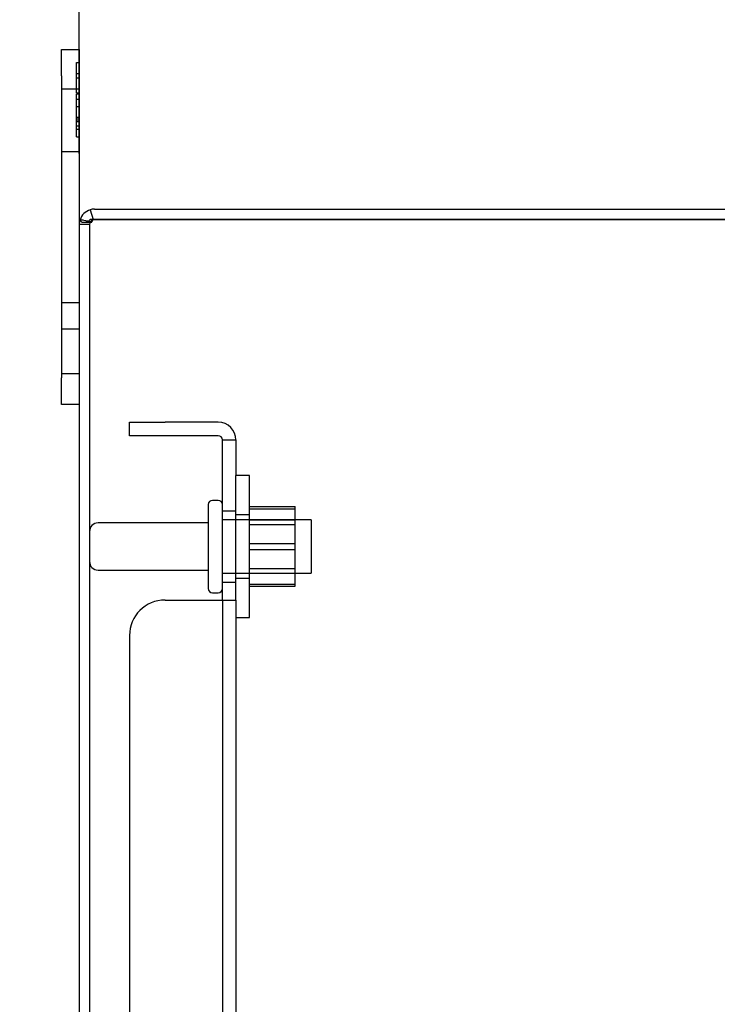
# Model space of a CAD drawing. Header units: inches. Extents: x 1 to 240, y -1 to 159.
# Tile 29 of 77: x 14.48 to 19.39, y 89.57 to 96.5. Entities that reach past the tile are written whole.
import ezdxf
from ezdxf.enums import TextEntityAlignment as Align
from ezdxf.lldxf.tags import DXFTag

# ---------------------------------------------------------------- set-up
doc = ezdxf.new("R2010")
doc.units = ezdxf.units.IN
doc.header["$MEASUREMENT"] = 0
for name, color, linetype in [('COM42189', 7, 'Continuous'), ('COM70726-3', 7, 'Continuous'), ('Default', 7, 'Continuous'), ('FET07720', 7, 'Continuous'), ('NTS166105', 7, 'Continuous'), ('STD26089', 7, 'Continuous'), ('WAF25059', 7, 'Continuous')]:
    doc.layers.add(name, color=color, linetype=linetype)
doc.styles.add('SEACAD_Times_New_Roman', font='times.ttf')
tags = doc.linetypes.add('HIDDEN2', pattern=[0.1875, 0.125, -0.0625]).pattern_tags.tags
tags[6:7] = [DXFTag(74, 4), DXFTag(75, 0), DXFTag(340, '0'), DXFTag(46, 0.0), DXFTag(50, 0.0), DXFTag(44, 0.0), DXFTag(45, 0.0)]
tags[4:5] = [DXFTag(74, 4), DXFTag(75, 0), DXFTag(340, '0'), DXFTag(46, 0.0), DXFTag(50, 0.0), DXFTag(44, 0.0), DXFTag(45, 0.0)]
doc.dimstyles.new('HAMMOND_(STH_-_240x160)', dxfattribs={"dimtxt": 1, "dimasz": 1.25, "dimexe": 0.5, "dimexo": 0.5, "dimgap": 0.25, "dimtad": 0, "dimtih": 1, "dimtoh": 1, "dimlfac": 0.125, "dimzin": 0, "dimdsep": 46, "dimtxsty": 'SEACAD_Times_New_Roman', "dimblk1": '_SE_FILLED', "dimblk2": '_SE_FILLED', "dimsah": 1, "dimcen": 0.5, "dimadec": 0, "dimazin": 0, "dimtfac": 0.8, "dimtofl": 0, "dimtmove": 0, "dimatfit": 3, "dimfxl": 1, "dimtolj": 1, "dimtzin": 0, "dimarcsym": 0})

# ---------------------------------------------------------------- blocks, each defined once
blk = doc.blocks.new('SE6')
at = {"layer": 'COM42189', "color": 7, "linetype": 'HIDDEN2'}
for p, q in [((15.2502, 93.5751), (15.2502, 93.6701)), ((15.2502, 93.6701), (15.5002, 93.6701)), ((15.8752, 93.6701), (15.5002, 93.6701)), ((15.5002, 93.5751), (15.2502, 93.5751)), ((15.8752, 93.5751), (15.5002, 93.5751)), ((15.9052, 93.5451), (16.0002, 93.5451)), ((15.9052, 93.2951), (15.9052, 93.5451)), ((16.0002, 93.5451), (16.0002, 93.2951)), ((15.9052, 92.4185), (15.9052, 93.2951)), ((16.0002, 92.4185), (16.0002, 93.2951)), ((16.0002, 93.0451), (15.9052, 93.0451)), ((15.9052, 92.5451), (16.0002, 92.5451)), ((15.5002, 92.4185), (15.8752, 92.4185)), ((15.8752, 92.4185), (16.0002, 92.4185)), ((15.9052, 92.4185), (15.9052, 67.9216)), ((16.0002, 92.4185), (16.0002, 67.9216)), ((15.2502, 92.1685), (15.2502, 68.1716))]:
    blk.add_line(p, q, dxfattribs=at)
for centre, radius, start, end in [((15.8752, 93.5451), 0.125, 0, 90), ((15.8752, 93.5451), 0.03, 0, 90), ((15.5002, 92.1685), 0.25, 90, 180)]:
    blk.add_arc(centre, radius, start, end, dxfattribs=at)
at = {"layer": 'COM70726-3', "color": 7, "linetype": 'Continuous'}
for p, q in [((14.9724, 95.1653), (14.9931, 95.0981)), ((15.0042, 95.1701), (22.7549, 95.1701)), ((14.8962, 95.0621), (14.8962, 65.2781)), ((15.0042, 95.098), (14.9724, 95.098)), ((14.9931, 95.0981), (15.0042, 95.0981)), ((15.0042, 95.0981), (22.7549, 95.0981)), ((22.7549, 95.098), (15.0042, 95.098))]:
    blk.add_line(p, q, dxfattribs=at)
at = {"layer": 'COM70726-3', "color": 7, "linetype": 'HIDDEN2'}
for p, q in [((14.9682, 95.0621), (14.8962, 95.0621)), ((14.9277, 95.0776), (14.9786, 95.0776)), ((14.9682, 95.0621), (14.9682, 65.2781))]:
    blk.add_line(p, q, dxfattribs=at)
at = {"layer": 'COM70726-3', "color": 7, "linetype": 'Continuous'}
for centre, radius, start, end in [((15.0042, 95.0621), 0.108, 107.11127, 161.87766), ((15.0042, 95.0621), 0.108, 90, 107.11127), ((15.0042, 95.0621), 0.108, 161.87766, 180), ((14.7788, 94.3031), 0.802, 77.20364, 81.19384), ((14.7788, 94.3008), 0.8042, 77.25068, 81.22081)]:
    blk.add_arc(centre, radius, start, end, dxfattribs=at)
at = {"layer": 'COM70726-3', "color": 7, "linetype": 'HIDDEN2'}
for centre, radius, start, end in [((14.7788, 94.3031), 0.802, 79.53045, 81.19384), ((14.7788, 94.3008), 0.8042, 79.56209, 81.22081), ((14.7788, 94.3008), 0.8042, 75.98068, 77.25068), ((14.7788, 94.3031), 0.802, 75.93877, 77.20364), ((15.0042, 95.0621), 0.036, 148.11435, 180), ((15.0042, 95.0621), 0.036, 107.81117, 148.11435), ((15.0042, 95.0621), 0.036, 90, 107.81117)]:
    blk.add_arc(centre, radius, start, end, dxfattribs=at)
at = {"layer": 'COM70726-3', "color": 7, "linetype": 'Continuous'}
blk.add_ellipse((15.0042, 95.0621), major_axis=(0.108, 0), ratio=0.996907, start_param=2.825298, end_param=3.141593, dxfattribs=at)
at = {"layer": 'COM70726-3', "color": 7, "linetype": 'HIDDEN2'}
for start_param, end_param in [(2.585083, 3.141593), (1.570796, 1.88166)]:
    blk.add_ellipse((15.0042, 95.0621), major_axis=(0.036, 0), ratio=0.996907, start_param=start_param, end_param=end_param, dxfattribs=at)
at = {"layer": 'COM70726-3', "color": 7, "linetype": 'Continuous'}
blk.add_open_spline([(14.9015, 95.0956), (14.9025, 95.092), (14.9039, 95.0892), (14.9073, 95.0847), (14.9093, 95.0829), (14.914, 95.0801), (14.9166, 95.0791), (14.9224, 95.0778), (14.9255, 95.0775), (14.9356, 95.0778), (14.9433, 95.0793), (14.9549, 95.084), (14.9588, 95.086), (14.9662, 95.091), (14.9698, 95.094), (14.9724, 95.098)], degree=3, knots=[0, 0, 0, 0, 0.125, 0.125, 0.25, 0.25, 0.375, 0.375, 0.5, 0.5, 0.75, 0.75, 0.875, 0.875, 1, 1, 1, 1], dxfattribs=at)
at = {"layer": 'COM70726-3', "color": 7, "linetype": 'HIDDEN2'}
blk.add_open_spline([(14.9736, 95.081), (14.9748, 95.0791), (14.9766, 95.0776), (14.9797, 95.0776), (14.9809, 95.0779), (14.9831, 95.0791), (14.9841, 95.08), (14.987, 95.0829), (14.9887, 95.0853), (14.9914, 95.0906), (14.9924, 95.0934), (14.9932, 95.0962)], degree=3, knots=[0, 0, 0, 0, 0.25, 0.25, 0.375, 0.375, 0.5, 0.5, 0.75, 0.75, 1, 1, 1, 1], dxfattribs=at)
at = {"layer": 'FET07720', "color": 7, "linetype": 'Continuous'}
for p, q in [((14.7712, 96.1076), (14.7712, 96.2951)), ((14.7712, 96.2951), (14.8962, 96.2951)), ((14.8962, 96.2951), (14.8962, 96.1076)), ((14.7712, 96.1076), (14.7712, 93.9826)), ((14.8962, 96.1076), (14.8962, 95.0621)), ((14.7712, 93.7951), (14.7712, 93.9826)), ((14.8962, 93.7951), (14.7712, 93.7951))]:
    blk.add_line(p, q, dxfattribs=at)
at = {"layer": 'FET07720', "color": 7, "linetype": 'HIDDEN2'}
for p, q in [((14.8762, 96.2021), (14.8962, 96.2021)), ((14.8762, 95.9898), (14.8762, 96.2021)), ((14.8762, 96.1244), (14.8962, 96.1244)), ((14.8762, 96.0957), (14.8962, 96.0957)), ((14.8962, 96.0138), (14.7712, 96.0138)), ((14.8762, 95.9898), (14.8962, 95.9898)), ((14.8762, 95.9826), (14.8962, 95.9826)), ((14.8762, 95.8122), (14.8762, 95.9826)), ((14.8762, 95.9438), (14.8962, 95.9438)), ((14.8762, 95.8924), (14.8962, 95.8924)), ((14.8762, 95.8185), (14.8962, 95.8185)), ((14.8762, 95.8122), (14.8962, 95.8122)), ((14.8762, 95.7982), (14.8762, 95.8122)), ((14.8762, 95.7982), (14.8962, 95.7982)), ((14.8762, 95.7326), (14.8762, 95.7982)), ((14.8762, 95.7865), (14.8962, 95.7865)), ((14.8762, 95.7578), (14.8962, 95.7578)), ((14.8762, 95.6802), (14.8762, 95.7326)), ((14.8762, 95.7326), (14.8962, 95.7326)), ((14.8762, 95.6802), (14.8962, 95.6802)), ((14.7712, 95.5763), (14.8962, 95.5763)), ((14.7712, 94.5131), (14.8962, 94.5131)), ((14.8962, 94.3263), (14.7712, 94.3263)), ((14.7712, 94.0138), (14.8962, 94.0138))]:
    blk.add_line(p, q, dxfattribs=at)
at = {"layer": 'NTS166105', "color": 7, "linetype": 'HIDDEN2'}
for p, q in [((16.0962, 93.076), (16.4162, 93.076)), ((16.0962, 93.0602), (16.4162, 93.0602)), ((16.4162, 93.0602), (16.4162, 93.076)), ((16.4162, 92.7752), (16.4162, 93.0602)), ((16.0962, 92.9826), (16.4162, 92.9826)), ((16.4162, 92.9487), (16.0962, 92.9487)), ((16.0962, 92.8172), (16.4162, 92.8172)), ((16.0962, 92.7752), (16.4162, 92.7752)), ((16.4162, 92.5164), (16.4162, 92.7752)), ((16.0962, 92.6414), (16.4162, 92.6414)), ((16.0962, 92.6076), (16.4162, 92.6076)), ((16.0962, 92.5294), (16.4162, 92.5294)), ((16.0962, 92.5164), (16.4162, 92.5164))]:
    blk.add_line(p, q, dxfattribs=at)
at = {"layer": 'STD26089', "color": 7, "linetype": 'HIDDEN2'}
for p, q in [((15.8752, 93.1201), (15.8352, 93.1201)), ((15.8052, 93.0901), (15.8052, 92.5001)), ((15.8052, 92.9611), (15.0282, 92.9611)), ((16.5302, 92.9826), (15.9052, 92.9826)), ((16.5302, 92.9826), (16.5302, 92.6076)), ((15.0282, 92.6291), (15.8052, 92.6291)), ((15.9052, 92.6076), (16.5302, 92.6076)), ((15.8352, 92.4701), (15.8752, 92.4701))]:
    blk.add_line(p, q, dxfattribs=at)
for centre, radius, start, end in [((15.8352, 93.0901), 0.03, 90, 180), ((15.8752, 93.0901), 0.03, 0, 90), ((15.0282, 92.9011), 0.06, 90, 180), ((15.0282, 92.6891), 0.06, 180, 270), ((15.8352, 92.5001), 0.03, 180, 270), ((15.8752, 92.5001), 0.03, 270, 0)]:
    blk.add_arc(centre, radius, start, end, dxfattribs=at)
at = {"layer": 'WAF25059', "color": 7, "linetype": 'HIDDEN2'}
for p, q in [((16.0962, 93.2951), (16.0002, 93.2951)), ((16.0962, 92.2951), (16.0962, 93.2951)), ((16.0962, 93.0176), (16.0002, 93.0176)), ((16.0002, 92.5726), (16.0962, 92.5726)), ((16.0002, 92.2951), (16.0962, 92.2951))]:
    blk.add_line(p, q, dxfattribs=at)
blk = doc.blocks.new('DMBLK2249')
at = {"layer": 'Default', "linetype": 'Continuous'}
for points in [[(11.0959, 95.0451), (11.5126, 95.0451), (11.3042, 96.2951)], [(11.0959, 65.2951), (11.3042, 64.0451), (11.5126, 65.2951)]]:
    blk.add_hatch(color=7, dxfattribs=at).paths.add_polyline_path(points)
at = {"layer": 'Default', "color": 7, "linetype": 'Continuous'}
for p, q in [((14.2712, 96.2951), (10.8042, 96.2951)), ((11.3042, 81.0201), (11.3042, 96.2951)), ((11.3042, 64.0451), (11.3042, 79.6701)), ((14.2712, 64.0451), (10.8042, 64.0451))]:
    blk.add_line(p, q, dxfattribs=at)
at = {"layer": 'Default', "color": 7, "linetype": 'Continuous', "style": 'SEACAD_Times_New_Roman'}
blk.add_text('32.25', height=1, dxfattribs=at).set_placement((9.5981, 80.6701), align=Align.TOP_LEFT)
blk = doc.blocks.new('_SE_FILLED')
at = {"color": 0}
blk.add_line((0, 0), (-1, 0), dxfattribs=at)
blk.add_solid([(0, 0), (-1, -0.1665), (-1, 0.1665), (0, 0)], dxfattribs=at)
blk = doc.blocks.new('DMBLK2250')
at = {"layer": 'Default', "linetype": 'Continuous'}
for points in [[(16.1462, 104.2516), (14.8962, 104.0432), (16.1462, 103.8349)], [(22.8562, 104.2516), (22.8562, 103.8349), (24.1062, 104.0432)]]:
    blk.add_hatch(color=7, dxfattribs=at).paths.add_polyline_path(points)
at = {"layer": 'Default', "color": 7, "linetype": 'Continuous'}
for p, q in [((14.8962, 95.5621), (14.8962, 104.5432)), ((24.1062, 94.6646), (24.1062, 104.5432)), ((14.8962, 104.0432), (17.8242, 104.0432)), ((21.1782, 104.0432), (24.1062, 104.0432))]:
    blk.add_line(p, q, dxfattribs=at)
at = {"layer": 'Default', "color": 7, "linetype": 'Continuous', "style": 'SEACAD_Times_New_Roman'}
blk.add_text('9.21', height=1, dxfattribs=at).set_placement((18.1742, 104.5432), align=Align.TOP_LEFT)

msp = doc.modelspace()

# ---------------------------------------------------------------- block references
at = {"layer": 'Default'}
msp.add_blockref('SE6', (0, 0), dxfattribs=at)

# ---------------------------------------------------------------- dimensions: what is measured, and where the dimension line sits
at = {"layer": 'Default', "color": 7, "linetype": 'Continuous'}
dim = msp.add_linear_dim(base=(24.1062, 104.0432), p1=(14.8962, 95.0621), p2=(24.1062, 94.1646), text='\\A1;<>', dimstyle='HAMMOND_(STH_-_240x160)', override={"dimlfac": 1}, dxfattribs=at)
dim.commit()
dim.dimension.update_dxf_attribs({"geometry": 'DMBLK2250', "text_midpoint": (19.5012, 104.0432), "dimtype": 160})
dim = msp.add_linear_dim(base=(11.3042, 64.0451), p1=(14.7712, 64.0451), p2=(14.7712, 96.2951), angle=90, text='\\A1;<>', dimstyle='HAMMOND_(STH_-_240x160)', override={"dimlfac": 1}, dxfattribs=at)
dim.commit()
dim.dimension.update_dxf_attribs({"geometry": 'DMBLK2249', "text_midpoint": (11.3042, 80.1701), "dimtype": 161})

doc.saveas('drawing.dxf')
